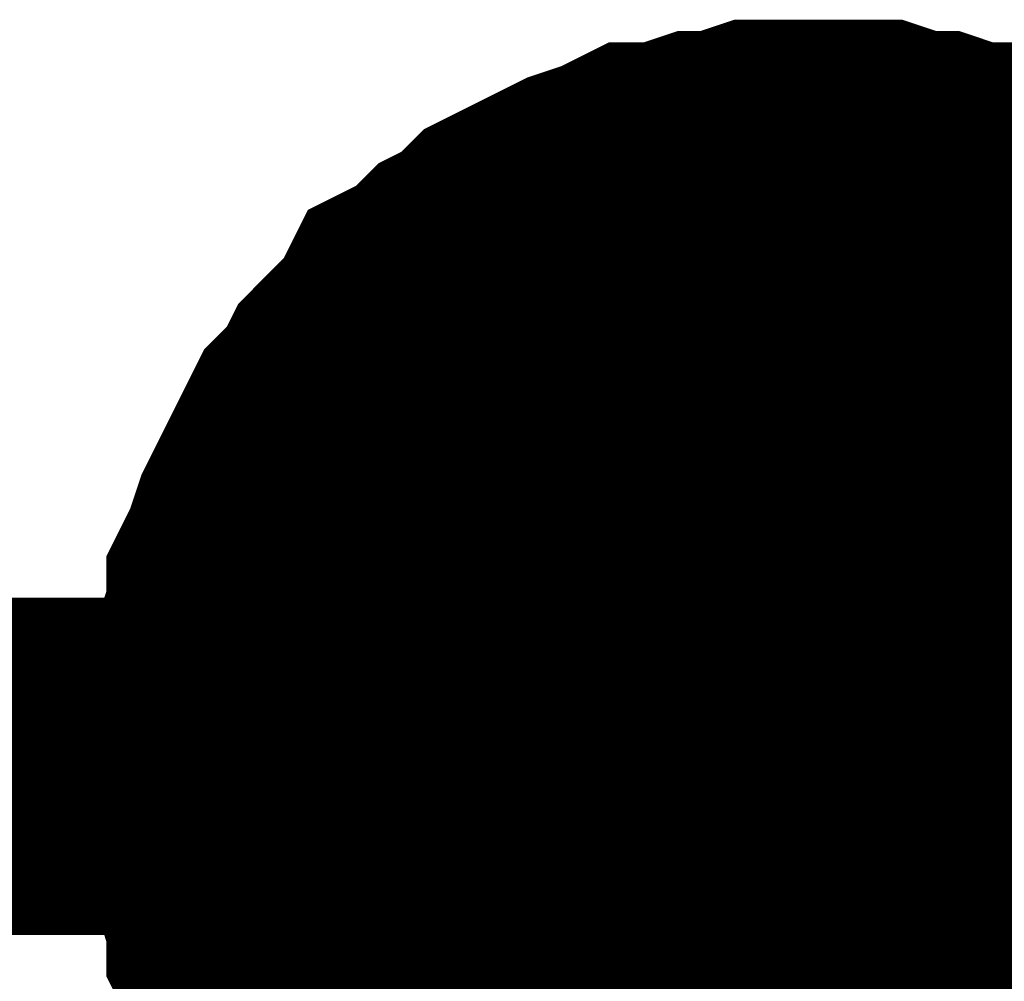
# Model space of a CAD drawing. Header units: inches. Extents: x 0 to 17, y 0 to 11.
# Tile 65 of 114: x 6.8723 to 6.9068, y 6.2422 to 6.2759. Entities that reach past the tile are written whole.
import ezdxf

# ---------------------------------------------------------------- set-up
doc = ezdxf.new("R2010")
doc.units = ezdxf.units.IN
doc.header["$MEASUREMENT"] = 0
doc.layers.add('Sheet', color=255, linetype='Continuous')

msp = doc.modelspace()

# ---------------------------------------------------------------- linework, layer by layer
at = {"layer": 'Sheet'}
for points in [[(6.88048, 6.249748, 0.0118, 0.0118, 0), (6.88048, 6.250937, 0.0118, 0.0118, 0), (6.88048, 6.25173, 0.0118, 0.0118, 0), (6.880877, 6.25292, 0.0118, 0.0118, 0), (6.880877, 6.253713, 0.0118, 0.0118, 0), (6.881273, 6.254902, 0.0118, 0.0118, 0), (6.881273, 6.255695, 0.0118, 0.0118, 0), (6.88167, 6.256488, 0.0118, 0.0118, 0), (6.882066, 6.257677, 0.0118, 0.0118, 0), (6.882463, 6.25847, 0.0118, 0.0118, 0), (6.882859, 6.259263, 0.0118, 0.0118, 0), (6.883256, 6.260056, 0.0118, 0.0118, 0), (6.883652, 6.260849, 0.0118, 0.0118, 0), (6.884445, 6.261642, 0.0118, 0.0118, 0), (6.884841, 6.262435, 0.0118, 0.0118, 0), (6.885634, 6.263228, 0.0118, 0.0118, 0), (6.886427, 6.264021, 0.0118, 0.0118, 0), (6.886824, 6.264814, 0.0118, 0.0118, 0), (6.887617, 6.26521, 0.0118, 0.0118, 0), (6.88841, 6.266003, 0.0118, 0.0118, 0), (6.889202, 6.2664, 0.0118, 0.0118, 0), (6.889995, 6.267193, 0.0118, 0.0118, 0), (6.890788, 6.267589, 0.0118, 0.0118, 0), (6.891581, 6.267986, 0.0118, 0.0118, 0), (6.892374, 6.268382, 0.0118, 0.0118, 0), (6.893563, 6.268779, 0.0118, 0.0118, 0), (6.894356, 6.269175, 0.0118, 0.0118, 0), (6.895149, 6.269175, 0.0118, 0.0118, 0), (6.896339, 6.269572, 0.0118, 0.0118, 0), (6.897132, 6.269572, 0.0118, 0.0118, 0), (6.898321, 6.269968, 0.0118, 0.0118, 0), (6.899114, 6.269968, 0.0118, 0.0118, 0), (6.900303, 6.269968, 0.0118, 0.0118, 0)], [(6.88048, 6.249748, 0.0118, 0.0118, 0), (6.88048, 6.250937, 0.0118, 0.0118, 0), (6.88048, 6.25173, 0.0118, 0.0118, 0), (6.880877, 6.25292, 0.0118, 0.0118, 0), (6.880877, 6.253713, 0.0118, 0.0118, 0), (6.881273, 6.254902, 0.0118, 0.0118, 0), (6.881273, 6.255695, 0.0118, 0.0118, 0), (6.88167, 6.256488, 0.0118, 0.0118, 0), (6.882066, 6.257677, 0.0118, 0.0118, 0), (6.882463, 6.25847, 0.0118, 0.0118, 0), (6.882859, 6.259263, 0.0118, 0.0118, 0), (6.883256, 6.260056, 0.0118, 0.0118, 0), (6.883652, 6.260849, 0.0118, 0.0118, 0), (6.884445, 6.261642, 0.0118, 0.0118, 0), (6.884841, 6.262435, 0.0118, 0.0118, 0), (6.885634, 6.263228, 0.0118, 0.0118, 0), (6.886427, 6.264021, 0.0118, 0.0118, 0), (6.886824, 6.264814, 0.0118, 0.0118, 0), (6.887617, 6.26521, 0.0118, 0.0118, 0), (6.88841, 6.266003, 0.0118, 0.0118, 0), (6.889202, 6.2664, 0.0118, 0.0118, 0), (6.889995, 6.267193, 0.0118, 0.0118, 0), (6.890788, 6.267589, 0.0118, 0.0118, 0), (6.891581, 6.267986, 0.0118, 0.0118, 0), (6.892374, 6.268382, 0.0118, 0.0118, 0), (6.893563, 6.268779, 0.0118, 0.0118, 0), (6.894356, 6.269175, 0.0118, 0.0118, 0), (6.895149, 6.269175, 0.0118, 0.0118, 0), (6.896339, 6.269572, 0.0118, 0.0118, 0), (6.897132, 6.269572, 0.0118, 0.0118, 0), (6.898321, 6.269968, 0.0118, 0.0118, 0), (6.899114, 6.269968, 0.0118, 0.0118, 0), (6.900303, 6.269968, 0.0118, 0.0118, 0)], [(6.88048, 6.249748, 0.0118, 0.0118, 0), (6.88048, 6.250937, 0.0118, 0.0118, 0), (6.88048, 6.25173, 0.0118, 0.0118, 0), (6.880877, 6.25292, 0.0118, 0.0118, 0), (6.880877, 6.253713, 0.0118, 0.0118, 0), (6.881273, 6.254902, 0.0118, 0.0118, 0), (6.881273, 6.255695, 0.0118, 0.0118, 0), (6.88167, 6.256488, 0.0118, 0.0118, 0), (6.882066, 6.257677, 0.0118, 0.0118, 0), (6.882463, 6.25847, 0.0118, 0.0118, 0), (6.882859, 6.259263, 0.0118, 0.0118, 0), (6.883256, 6.260056, 0.0118, 0.0118, 0), (6.883652, 6.260849, 0.0118, 0.0118, 0), (6.884445, 6.261642, 0.0118, 0.0118, 0), (6.884841, 6.262435, 0.0118, 0.0118, 0), (6.885634, 6.263228, 0.0118, 0.0118, 0), (6.886427, 6.264021, 0.0118, 0.0118, 0), (6.886824, 6.264814, 0.0118, 0.0118, 0), (6.887617, 6.26521, 0.0118, 0.0118, 0), (6.88841, 6.266003, 0.0118, 0.0118, 0), (6.889202, 6.2664, 0.0118, 0.0118, 0), (6.889995, 6.267193, 0.0118, 0.0118, 0), (6.890788, 6.267589, 0.0118, 0.0118, 0), (6.891581, 6.267986, 0.0118, 0.0118, 0), (6.892374, 6.268382, 0.0118, 0.0118, 0), (6.893563, 6.268779, 0.0118, 0.0118, 0), (6.894356, 6.269175, 0.0118, 0.0118, 0), (6.895149, 6.269175, 0.0118, 0.0118, 0), (6.896339, 6.269572, 0.0118, 0.0118, 0), (6.897132, 6.269572, 0.0118, 0.0118, 0), (6.898321, 6.269968, 0.0118, 0.0118, 0), (6.899114, 6.269968, 0.0118, 0.0118, 0), (6.900303, 6.269968, 0.0118, 0.0118, 0)], [(6.88048, 6.249748, 0.0118, 0.0118, 0), (6.88048, 6.250937, 0.0118, 0.0118, 0), (6.88048, 6.25173, 0.0118, 0.0118, 0), (6.880877, 6.25292, 0.0118, 0.0118, 0), (6.880877, 6.253713, 0.0118, 0.0118, 0), (6.881273, 6.254902, 0.0118, 0.0118, 0), (6.881273, 6.255695, 0.0118, 0.0118, 0), (6.88167, 6.256488, 0.0118, 0.0118, 0), (6.882066, 6.257677, 0.0118, 0.0118, 0), (6.882463, 6.25847, 0.0118, 0.0118, 0), (6.882859, 6.259263, 0.0118, 0.0118, 0), (6.883256, 6.260056, 0.0118, 0.0118, 0), (6.883652, 6.260849, 0.0118, 0.0118, 0), (6.884445, 6.261642, 0.0118, 0.0118, 0), (6.884841, 6.262435, 0.0118, 0.0118, 0), (6.885634, 6.263228, 0.0118, 0.0118, 0), (6.886427, 6.264021, 0.0118, 0.0118, 0), (6.886824, 6.264814, 0.0118, 0.0118, 0), (6.887617, 6.26521, 0.0118, 0.0118, 0), (6.88841, 6.266003, 0.0118, 0.0118, 0), (6.889202, 6.2664, 0.0118, 0.0118, 0), (6.889995, 6.267193, 0.0118, 0.0118, 0), (6.890788, 6.267589, 0.0118, 0.0118, 0), (6.891581, 6.267986, 0.0118, 0.0118, 0), (6.892374, 6.268382, 0.0118, 0.0118, 0), (6.893563, 6.268779, 0.0118, 0.0118, 0), (6.894356, 6.269175, 0.0118, 0.0118, 0), (6.895149, 6.269175, 0.0118, 0.0118, 0), (6.896339, 6.269572, 0.0118, 0.0118, 0), (6.897132, 6.269572, 0.0118, 0.0118, 0), (6.898321, 6.269968, 0.0118, 0.0118, 0), (6.899114, 6.269968, 0.0118, 0.0118, 0), (6.900303, 6.269968, 0.0118, 0.0118, 0)], [(6.900303, 6.269968, 0.0118, 0.0118, 0), (6.900303, 6.269968, 0.0118, 0.0118, 0)], [(6.900303, 6.269968, 0.0118, 0.0118, 0), (6.901493, 6.269968, 0.0118, 0.0118, 0), (6.902285, 6.269968, 0.0118, 0.0118, 0), (6.903475, 6.269572, 0.0118, 0.0118, 0), (6.904268, 6.269572, 0.0118, 0.0118, 0), (6.905457, 6.269175, 0.0118, 0.0118, 0), (6.90625, 6.269175, 0.0118, 0.0118, 0), (6.907043, 6.268779, 0.0118, 0.0118, 0), (6.908232, 6.268382, 0.0118, 0.0118, 0), (6.909025, 6.267986, 0.0118, 0.0118, 0), (6.909818, 6.267589, 0.0118, 0.0118, 0), (6.910611, 6.267193, 0.0118, 0.0118, 0), (6.911404, 6.2664, 0.0118, 0.0118, 0), (6.912197, 6.266003, 0.0118, 0.0118, 0), (6.91299, 6.26521, 0.0118, 0.0118, 0)], [(6.900303, 6.269968, 0.0118, 0.0118, 0), (6.900303, 6.269968, 0.0118, 0.0118, 0)], [(6.900303, 6.269968, 0.0118, 0.0118, 0), (6.901493, 6.269968, 0.0118, 0.0118, 0), (6.902285, 6.269968, 0.0118, 0.0118, 0), (6.903475, 6.269572, 0.0118, 0.0118, 0), (6.904268, 6.269572, 0.0118, 0.0118, 0), (6.905457, 6.269175, 0.0118, 0.0118, 0), (6.90625, 6.269175, 0.0118, 0.0118, 0), (6.907043, 6.268779, 0.0118, 0.0118, 0), (6.908232, 6.268382, 0.0118, 0.0118, 0), (6.909025, 6.267986, 0.0118, 0.0118, 0), (6.909818, 6.267589, 0.0118, 0.0118, 0), (6.910611, 6.267193, 0.0118, 0.0118, 0), (6.911404, 6.2664, 0.0118, 0.0118, 0), (6.912197, 6.266003, 0.0118, 0.0118, 0), (6.91299, 6.26521, 0.0118, 0.0118, 0)], [(6.900303, 6.269968, 0.0118, 0.0118, 0), (6.900303, 6.269968, 0.0118, 0.0118, 0)], [(6.900303, 6.269968, 0.0118, 0.0118, 0), (6.901493, 6.269968, 0.0118, 0.0118, 0), (6.902285, 6.269968, 0.0118, 0.0118, 0), (6.903475, 6.269572, 0.0118, 0.0118, 0), (6.904268, 6.269572, 0.0118, 0.0118, 0), (6.905457, 6.269175, 0.0118, 0.0118, 0), (6.90625, 6.269175, 0.0118, 0.0118, 0), (6.907043, 6.268779, 0.0118, 0.0118, 0), (6.908232, 6.268382, 0.0118, 0.0118, 0), (6.909025, 6.267986, 0.0118, 0.0118, 0), (6.909818, 6.267589, 0.0118, 0.0118, 0), (6.910611, 6.267193, 0.0118, 0.0118, 0), (6.911404, 6.2664, 0.0118, 0.0118, 0), (6.912197, 6.266003, 0.0118, 0.0118, 0), (6.91299, 6.26521, 0.0118, 0.0118, 0)], [(6.900303, 6.269968, 0.0118, 0.0118, 0), (6.900303, 6.269968, 0.0118, 0.0118, 0)], [(6.900303, 6.269968, 0.0118, 0.0118, 0), (6.901493, 6.269968, 0.0118, 0.0118, 0), (6.902285, 6.269968, 0.0118, 0.0118, 0), (6.903475, 6.269572, 0.0118, 0.0118, 0), (6.904268, 6.269572, 0.0118, 0.0118, 0), (6.905457, 6.269175, 0.0118, 0.0118, 0), (6.90625, 6.269175, 0.0118, 0.0118, 0), (6.907043, 6.268779, 0.0118, 0.0118, 0), (6.908232, 6.268382, 0.0118, 0.0118, 0), (6.909025, 6.267986, 0.0118, 0.0118, 0), (6.909818, 6.267589, 0.0118, 0.0118, 0), (6.910611, 6.267193, 0.0118, 0.0118, 0), (6.911404, 6.2664, 0.0118, 0.0118, 0), (6.912197, 6.266003, 0.0118, 0.0118, 0), (6.91299, 6.26521, 0.0118, 0.0118, 0)], [(6.88048, 6.249748, 0.0039, 0.0039, 0), (6.88048, 6.250937, 0.0039, 0.0039, 0), (6.88048, 6.25173, 0.0039, 0.0039, 0), (6.880877, 6.25292, 0.0039, 0.0039, 0), (6.880877, 6.253713, 0.0039, 0.0039, 0), (6.881273, 6.254902, 0.0039, 0.0039, 0), (6.881273, 6.255695, 0.0039, 0.0039, 0), (6.88167, 6.256488, 0.0039, 0.0039, 0), (6.882066, 6.257677, 0.0039, 0.0039, 0), (6.882463, 6.25847, 0.0039, 0.0039, 0), (6.882859, 6.259263, 0.0039, 0.0039, 0), (6.883256, 6.260056, 0.0039, 0.0039, 0), (6.883652, 6.260849, 0.0039, 0.0039, 0), (6.884445, 6.261642, 0.0039, 0.0039, 0), (6.884841, 6.262435, 0.0039, 0.0039, 0), (6.885634, 6.263228, 0.0039, 0.0039, 0), (6.886427, 6.264021, 0.0039, 0.0039, 0), (6.886824, 6.264814, 0.0039, 0.0039, 0), (6.887617, 6.26521, 0.0039, 0.0039, 0), (6.88841, 6.266003, 0.0039, 0.0039, 0), (6.889202, 6.2664, 0.0039, 0.0039, 0), (6.889995, 6.267193, 0.0039, 0.0039, 0), (6.890788, 6.267589, 0.0039, 0.0039, 0), (6.891581, 6.267986, 0.0039, 0.0039, 0), (6.892374, 6.268382, 0.0039, 0.0039, 0), (6.893563, 6.268779, 0.0039, 0.0039, 0), (6.894356, 6.269175, 0.0039, 0.0039, 0), (6.895149, 6.269175, 0.0039, 0.0039, 0), (6.896339, 6.269572, 0.0039, 0.0039, 0), (6.897132, 6.269572, 0.0039, 0.0039, 0), (6.898321, 6.269968, 0.0039, 0.0039, 0), (6.899114, 6.269968, 0.0039, 0.0039, 0), (6.900303, 6.269968, 0.0039, 0.0039, 0)], [(6.88048, 6.249748, 0.0039, 0.0039, 0), (6.88048, 6.250937, 0.0039, 0.0039, 0), (6.88048, 6.25173, 0.0039, 0.0039, 0), (6.880877, 6.25292, 0.0039, 0.0039, 0), (6.880877, 6.253713, 0.0039, 0.0039, 0), (6.881273, 6.254902, 0.0039, 0.0039, 0), (6.881273, 6.255695, 0.0039, 0.0039, 0), (6.88167, 6.256488, 0.0039, 0.0039, 0), (6.882066, 6.257677, 0.0039, 0.0039, 0), (6.882463, 6.25847, 0.0039, 0.0039, 0), (6.882859, 6.259263, 0.0039, 0.0039, 0), (6.883256, 6.260056, 0.0039, 0.0039, 0), (6.883652, 6.260849, 0.0039, 0.0039, 0), (6.884445, 6.261642, 0.0039, 0.0039, 0), (6.884841, 6.262435, 0.0039, 0.0039, 0), (6.885634, 6.263228, 0.0039, 0.0039, 0), (6.886427, 6.264021, 0.0039, 0.0039, 0), (6.886824, 6.264814, 0.0039, 0.0039, 0), (6.887617, 6.26521, 0.0039, 0.0039, 0), (6.88841, 6.266003, 0.0039, 0.0039, 0), (6.889202, 6.2664, 0.0039, 0.0039, 0), (6.889995, 6.267193, 0.0039, 0.0039, 0), (6.890788, 6.267589, 0.0039, 0.0039, 0), (6.891581, 6.267986, 0.0039, 0.0039, 0), (6.892374, 6.268382, 0.0039, 0.0039, 0), (6.893563, 6.268779, 0.0039, 0.0039, 0), (6.894356, 6.269175, 0.0039, 0.0039, 0), (6.895149, 6.269175, 0.0039, 0.0039, 0), (6.896339, 6.269572, 0.0039, 0.0039, 0), (6.897132, 6.269572, 0.0039, 0.0039, 0), (6.898321, 6.269968, 0.0039, 0.0039, 0), (6.899114, 6.269968, 0.0039, 0.0039, 0), (6.900303, 6.269968, 0.0039, 0.0039, 0)], [(6.88048, 6.249748, 0.0039, 0.0039, 0), (6.88048, 6.250937, 0.0039, 0.0039, 0), (6.88048, 6.25173, 0.0039, 0.0039, 0), (6.880877, 6.25292, 0.0039, 0.0039, 0), (6.880877, 6.253713, 0.0039, 0.0039, 0), (6.881273, 6.254902, 0.0039, 0.0039, 0), (6.881273, 6.255695, 0.0039, 0.0039, 0), (6.88167, 6.256488, 0.0039, 0.0039, 0), (6.882066, 6.257677, 0.0039, 0.0039, 0), (6.882463, 6.25847, 0.0039, 0.0039, 0), (6.882859, 6.259263, 0.0039, 0.0039, 0), (6.883256, 6.260056, 0.0039, 0.0039, 0), (6.883652, 6.260849, 0.0039, 0.0039, 0), (6.884445, 6.261642, 0.0039, 0.0039, 0), (6.884841, 6.262435, 0.0039, 0.0039, 0), (6.885634, 6.263228, 0.0039, 0.0039, 0), (6.886427, 6.264021, 0.0039, 0.0039, 0), (6.886824, 6.264814, 0.0039, 0.0039, 0), (6.887617, 6.26521, 0.0039, 0.0039, 0), (6.88841, 6.266003, 0.0039, 0.0039, 0), (6.889202, 6.2664, 0.0039, 0.0039, 0), (6.889995, 6.267193, 0.0039, 0.0039, 0), (6.890788, 6.267589, 0.0039, 0.0039, 0), (6.891581, 6.267986, 0.0039, 0.0039, 0), (6.892374, 6.268382, 0.0039, 0.0039, 0), (6.893563, 6.268779, 0.0039, 0.0039, 0), (6.894356, 6.269175, 0.0039, 0.0039, 0), (6.895149, 6.269175, 0.0039, 0.0039, 0), (6.896339, 6.269572, 0.0039, 0.0039, 0), (6.897132, 6.269572, 0.0039, 0.0039, 0), (6.898321, 6.269968, 0.0039, 0.0039, 0), (6.899114, 6.269968, 0.0039, 0.0039, 0), (6.900303, 6.269968, 0.0039, 0.0039, 0)], [(6.88048, 6.249748, 0.0039, 0.0039, 0), (6.88048, 6.250937, 0.0039, 0.0039, 0), (6.88048, 6.25173, 0.0039, 0.0039, 0), (6.880877, 6.25292, 0.0039, 0.0039, 0), (6.880877, 6.253713, 0.0039, 0.0039, 0), (6.881273, 6.254902, 0.0039, 0.0039, 0), (6.881273, 6.255695, 0.0039, 0.0039, 0), (6.88167, 6.256488, 0.0039, 0.0039, 0), (6.882066, 6.257677, 0.0039, 0.0039, 0), (6.882463, 6.25847, 0.0039, 0.0039, 0), (6.882859, 6.259263, 0.0039, 0.0039, 0), (6.883256, 6.260056, 0.0039, 0.0039, 0), (6.883652, 6.260849, 0.0039, 0.0039, 0), (6.884445, 6.261642, 0.0039, 0.0039, 0), (6.884841, 6.262435, 0.0039, 0.0039, 0), (6.885634, 6.263228, 0.0039, 0.0039, 0), (6.886427, 6.264021, 0.0039, 0.0039, 0), (6.886824, 6.264814, 0.0039, 0.0039, 0), (6.887617, 6.26521, 0.0039, 0.0039, 0), (6.88841, 6.266003, 0.0039, 0.0039, 0), (6.889202, 6.2664, 0.0039, 0.0039, 0), (6.889995, 6.267193, 0.0039, 0.0039, 0), (6.890788, 6.267589, 0.0039, 0.0039, 0), (6.891581, 6.267986, 0.0039, 0.0039, 0), (6.892374, 6.268382, 0.0039, 0.0039, 0), (6.893563, 6.268779, 0.0039, 0.0039, 0), (6.894356, 6.269175, 0.0039, 0.0039, 0), (6.895149, 6.269175, 0.0039, 0.0039, 0), (6.896339, 6.269572, 0.0039, 0.0039, 0), (6.897132, 6.269572, 0.0039, 0.0039, 0), (6.898321, 6.269968, 0.0039, 0.0039, 0), (6.899114, 6.269968, 0.0039, 0.0039, 0), (6.900303, 6.269968, 0.0039, 0.0039, 0)], [(6.900303, 6.269968, 0.0039, 0.0039, 0), (6.900303, 6.269968, 0.0039, 0.0039, 0)], [(6.900303, 6.269968, 0.0039, 0.0039, 0), (6.901493, 6.269968, 0.0039, 0.0039, 0), (6.902285, 6.269968, 0.0039, 0.0039, 0), (6.903475, 6.269572, 0.0039, 0.0039, 0), (6.904268, 6.269572, 0.0039, 0.0039, 0), (6.905457, 6.269175, 0.0039, 0.0039, 0), (6.90625, 6.269175, 0.0039, 0.0039, 0), (6.907043, 6.268779, 0.0039, 0.0039, 0), (6.908232, 6.268382, 0.0039, 0.0039, 0), (6.909025, 6.267986, 0.0039, 0.0039, 0)], [(6.900303, 6.269968, 0.0039, 0.0039, 0), (6.900303, 6.269968, 0.0039, 0.0039, 0)], [(6.900303, 6.269968, 0.0039, 0.0039, 0), (6.901493, 6.269968, 0.0039, 0.0039, 0), (6.902285, 6.269968, 0.0039, 0.0039, 0), (6.903475, 6.269572, 0.0039, 0.0039, 0), (6.904268, 6.269572, 0.0039, 0.0039, 0), (6.905457, 6.269175, 0.0039, 0.0039, 0), (6.90625, 6.269175, 0.0039, 0.0039, 0), (6.907043, 6.268779, 0.0039, 0.0039, 0), (6.908232, 6.268382, 0.0039, 0.0039, 0), (6.909025, 6.267986, 0.0039, 0.0039, 0)], [(6.900303, 6.269968, 0.0039, 0.0039, 0), (6.900303, 6.269968, 0.0039, 0.0039, 0)], [(6.900303, 6.269968, 0.0039, 0.0039, 0), (6.901493, 6.269968, 0.0039, 0.0039, 0), (6.902285, 6.269968, 0.0039, 0.0039, 0), (6.903475, 6.269572, 0.0039, 0.0039, 0), (6.904268, 6.269572, 0.0039, 0.0039, 0), (6.905457, 6.269175, 0.0039, 0.0039, 0), (6.90625, 6.269175, 0.0039, 0.0039, 0), (6.907043, 6.268779, 0.0039, 0.0039, 0), (6.908232, 6.268382, 0.0039, 0.0039, 0), (6.909025, 6.267986, 0.0039, 0.0039, 0)], [(6.900303, 6.269968, 0.0039, 0.0039, 0), (6.900303, 6.269968, 0.0039, 0.0039, 0)], [(6.900303, 6.269968, 0.0039, 0.0039, 0), (6.901493, 6.269968, 0.0039, 0.0039, 0), (6.902285, 6.269968, 0.0039, 0.0039, 0), (6.903475, 6.269572, 0.0039, 0.0039, 0), (6.904268, 6.269572, 0.0039, 0.0039, 0), (6.905457, 6.269175, 0.0039, 0.0039, 0), (6.90625, 6.269175, 0.0039, 0.0039, 0), (6.907043, 6.268779, 0.0039, 0.0039, 0), (6.908232, 6.268382, 0.0039, 0.0039, 0), (6.909025, 6.267986, 0.0039, 0.0039, 0)], [(6.00035, 6.149834, 0.0118, 0.0118, 0), (6.00035, 6.249748, 0.0118, 0.0118, 0), (6.450326, 6.249748, 0.0118, 0.0118, 0), (6.900303, 6.249748, 0.0118, 0.0118, 0), (7.300326, 6.249748, 0.0118, 0.0118, 0), (7.300326, 6.149834, 0.0118, 0.0118, 0)], [(6.885634, 6.236267, 0.0118, 0.0118, 0), (6.884841, 6.23706, 0.0118, 0.0118, 0), (6.884445, 6.237853, 0.0118, 0.0118, 0), (6.883652, 6.238646, 0.0118, 0.0118, 0), (6.883256, 6.239439, 0.0118, 0.0118, 0), (6.882859, 6.240232, 0.0118, 0.0118, 0), (6.882463, 6.241025, 0.0118, 0.0118, 0), (6.882066, 6.241818, 0.0118, 0.0118, 0), (6.88167, 6.243007, 0.0118, 0.0118, 0), (6.881273, 6.2438, 0.0118, 0.0118, 0), (6.881273, 6.244593, 0.0118, 0.0118, 0), (6.880877, 6.245783, 0.0118, 0.0118, 0), (6.880877, 6.246576, 0.0118, 0.0118, 0), (6.88048, 6.247765, 0.0118, 0.0118, 0), (6.88048, 6.248558, 0.0118, 0.0118, 0), (6.88048, 6.249748, 0.0118, 0.0118, 0)], [(6.88048, 6.249748, 0.0118, 0.0118, 0), (6.88048, 6.249748, 0.0118, 0.0118, 0)], [(6.885634, 6.236267, 0.0118, 0.0118, 0), (6.884841, 6.23706, 0.0118, 0.0118, 0), (6.884445, 6.237853, 0.0118, 0.0118, 0), (6.883652, 6.238646, 0.0118, 0.0118, 0), (6.883256, 6.239439, 0.0118, 0.0118, 0), (6.882859, 6.240232, 0.0118, 0.0118, 0), (6.882463, 6.241025, 0.0118, 0.0118, 0), (6.882066, 6.241818, 0.0118, 0.0118, 0), (6.88167, 6.243007, 0.0118, 0.0118, 0), (6.881273, 6.2438, 0.0118, 0.0118, 0), (6.881273, 6.244593, 0.0118, 0.0118, 0), (6.880877, 6.245783, 0.0118, 0.0118, 0), (6.880877, 6.246576, 0.0118, 0.0118, 0), (6.88048, 6.247765, 0.0118, 0.0118, 0), (6.88048, 6.248558, 0.0118, 0.0118, 0), (6.88048, 6.249748, 0.0118, 0.0118, 0)], [(6.88048, 6.249748, 0.0118, 0.0118, 0), (6.88048, 6.249748, 0.0118, 0.0118, 0)], [(6.885634, 6.236267, 0.0118, 0.0118, 0), (6.884841, 6.23706, 0.0118, 0.0118, 0), (6.884445, 6.237853, 0.0118, 0.0118, 0), (6.883652, 6.238646, 0.0118, 0.0118, 0), (6.883256, 6.239439, 0.0118, 0.0118, 0), (6.882859, 6.240232, 0.0118, 0.0118, 0), (6.882463, 6.241025, 0.0118, 0.0118, 0), (6.882066, 6.241818, 0.0118, 0.0118, 0), (6.88167, 6.243007, 0.0118, 0.0118, 0), (6.881273, 6.2438, 0.0118, 0.0118, 0), (6.881273, 6.244593, 0.0118, 0.0118, 0), (6.880877, 6.245783, 0.0118, 0.0118, 0), (6.880877, 6.246576, 0.0118, 0.0118, 0), (6.88048, 6.247765, 0.0118, 0.0118, 0), (6.88048, 6.248558, 0.0118, 0.0118, 0), (6.88048, 6.249748, 0.0118, 0.0118, 0)], [(6.88048, 6.249748, 0.0118, 0.0118, 0), (6.88048, 6.249748, 0.0118, 0.0118, 0)], [(6.885634, 6.236267, 0.0118, 0.0118, 0), (6.884841, 6.23706, 0.0118, 0.0118, 0), (6.884445, 6.237853, 0.0118, 0.0118, 0), (6.883652, 6.238646, 0.0118, 0.0118, 0), (6.883256, 6.239439, 0.0118, 0.0118, 0), (6.882859, 6.240232, 0.0118, 0.0118, 0), (6.882463, 6.241025, 0.0118, 0.0118, 0), (6.882066, 6.241818, 0.0118, 0.0118, 0), (6.88167, 6.243007, 0.0118, 0.0118, 0), (6.881273, 6.2438, 0.0118, 0.0118, 0), (6.881273, 6.244593, 0.0118, 0.0118, 0), (6.880877, 6.245783, 0.0118, 0.0118, 0), (6.880877, 6.246576, 0.0118, 0.0118, 0), (6.88048, 6.247765, 0.0118, 0.0118, 0), (6.88048, 6.248558, 0.0118, 0.0118, 0), (6.88048, 6.249748, 0.0118, 0.0118, 0)], [(6.88048, 6.249748, 0.0118, 0.0118, 0), (6.88048, 6.249748, 0.0118, 0.0118, 0)], [(6.900303, 6.149834, 0.0118, 0.0118, 0), (6.900303, 6.249748, 0.0118, 0.0118, 0)], [(6.882859, 6.240232, 0.0039, 0.0039, 0), (6.882463, 6.241025, 0.0039, 0.0039, 0), (6.882066, 6.241818, 0.0039, 0.0039, 0), (6.88167, 6.243007, 0.0039, 0.0039, 0), (6.881273, 6.2438, 0.0039, 0.0039, 0), (6.881273, 6.244593, 0.0039, 0.0039, 0), (6.880877, 6.245783, 0.0039, 0.0039, 0), (6.880877, 6.246576, 0.0039, 0.0039, 0), (6.88048, 6.247765, 0.0039, 0.0039, 0), (6.88048, 6.248558, 0.0039, 0.0039, 0), (6.88048, 6.249748, 0.0039, 0.0039, 0)], [(6.88048, 6.249748, 0.0039, 0.0039, 0), (6.88048, 6.249748, 0.0039, 0.0039, 0)], [(6.882859, 6.240232, 0.0039, 0.0039, 0), (6.882463, 6.241025, 0.0039, 0.0039, 0), (6.882066, 6.241818, 0.0039, 0.0039, 0), (6.88167, 6.243007, 0.0039, 0.0039, 0), (6.881273, 6.2438, 0.0039, 0.0039, 0), (6.881273, 6.244593, 0.0039, 0.0039, 0), (6.880877, 6.245783, 0.0039, 0.0039, 0), (6.880877, 6.246576, 0.0039, 0.0039, 0), (6.88048, 6.247765, 0.0039, 0.0039, 0), (6.88048, 6.248558, 0.0039, 0.0039, 0), (6.88048, 6.249748, 0.0039, 0.0039, 0)], [(6.88048, 6.249748, 0.0039, 0.0039, 0), (6.88048, 6.249748, 0.0039, 0.0039, 0)], [(6.882859, 6.240232, 0.0039, 0.0039, 0), (6.882463, 6.241025, 0.0039, 0.0039, 0), (6.882066, 6.241818, 0.0039, 0.0039, 0), (6.88167, 6.243007, 0.0039, 0.0039, 0), (6.881273, 6.2438, 0.0039, 0.0039, 0), (6.881273, 6.244593, 0.0039, 0.0039, 0), (6.880877, 6.245783, 0.0039, 0.0039, 0), (6.880877, 6.246576, 0.0039, 0.0039, 0), (6.88048, 6.247765, 0.0039, 0.0039, 0), (6.88048, 6.248558, 0.0039, 0.0039, 0), (6.88048, 6.249748, 0.0039, 0.0039, 0)], [(6.88048, 6.249748, 0.0039, 0.0039, 0), (6.88048, 6.249748, 0.0039, 0.0039, 0)], [(6.882859, 6.240232, 0.0039, 0.0039, 0), (6.882463, 6.241025, 0.0039, 0.0039, 0), (6.882066, 6.241818, 0.0039, 0.0039, 0), (6.88167, 6.243007, 0.0039, 0.0039, 0), (6.881273, 6.2438, 0.0039, 0.0039, 0), (6.881273, 6.244593, 0.0039, 0.0039, 0), (6.880877, 6.245783, 0.0039, 0.0039, 0), (6.880877, 6.246576, 0.0039, 0.0039, 0), (6.88048, 6.247765, 0.0039, 0.0039, 0), (6.88048, 6.248558, 0.0039, 0.0039, 0), (6.88048, 6.249748, 0.0039, 0.0039, 0)], [(6.88048, 6.249748, 0.0039, 0.0039, 0), (6.88048, 6.249748, 0.0039, 0.0039, 0)]]:
    msp.add_lwpolyline(points, format="xyseb", dxfattribs=at)
msp.add_lwpolyline([(6.89, 6.25, 0.02, 0.02, 1), (6.91, 6.25, 0.02, 0.02, 1)], format="xyseb", close=True, dxfattribs=at)

doc.saveas('drawing.dxf')
